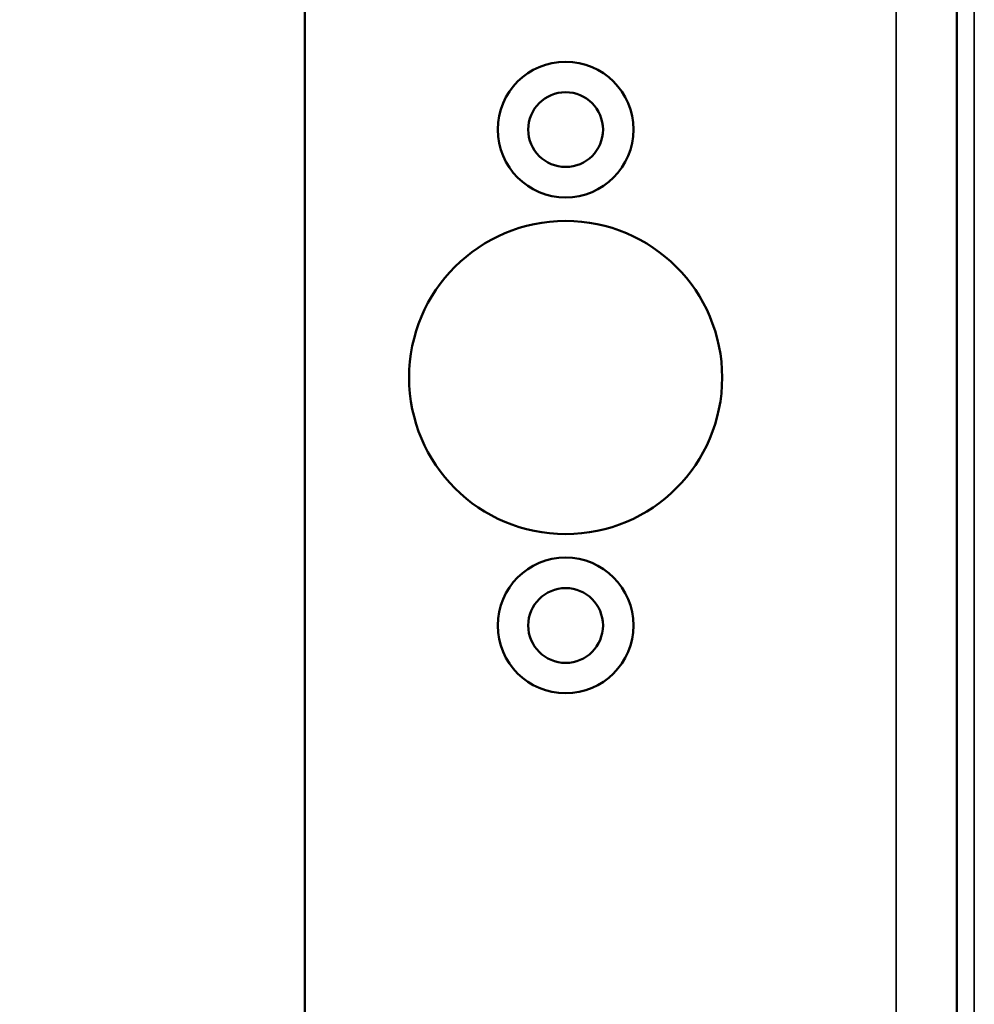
# Model space of a CAD drawing. Header units: millimetres. Extents: x 75 to 4764, y 75 to 3163.
# Tile 166 of 198: x 3085 to 3140, y 1881 to 1938. Entities that reach past the tile are written whole.
import ezdxf

# ---------------------------------------------------------------- set-up
doc = ezdxf.new("R2010")
doc.units = ezdxf.units.MM
doc.header["$LTSCALE"] = 15
for name, color, linetype, lineweight in [('Dimension (ISO)', 7, 'Continuous', 25), ('Visible (ISO)', 7, 'Continuous', 50), ('Visible Narrow (ISO)', 7, 'Continuous', 35)]:
    doc.layers.add(name, color=color, linetype=linetype, lineweight=lineweight)
doc.styles.add('Note Text (ANSI)', font='tahoma.ttf')
doc.dimstyles.new('Default (ISO)', dxfattribs={"dimscale": 15, "dimtxt": 1, "dimasz": 2.5, "dimexe": 3.175, "dimexo": 0, "dimgap": 0.762, "dimtad": 1, "dimrnd": 1e-08, "dimzin": 0, "dimdsep": 46, "dimtxsty": 'Note Text (ANSI)', "dimcen": 0.09, "dimdle": 10, "dimclrd": 1, "dimclre": 1, "dimclrt": 1, "dimazin": 0, "dimtfac": 3.5052, "dimtmove": 0, "dimatfit": 3, "dimfxl": 1, "dimtolj": 1, "dimtzin": 0, "dimlwd": -1, "dimlwe": -1, "dimarcsym": 0})

# ---------------------------------------------------------------- blocks, each defined once
blk = doc.blocks.new('*D15')
at = {"layer": 'Defpoints', "color": 0, "transparency": 16777216}
for p in [(3116.297, 1966.961), (2994.036, 1816.961), (3116.297, 1816.961)]:
    blk.add_point(p, dxfattribs=at)
at = {"layer": 'Dimension (ISO)', "color": 1, "transparency": 16777216}
for p, q in [((3116.297, 1966.961), (2946.411, 1966.961)), ((2994.036, 1929.461), (2994.036, 1854.461)), ((3116.297, 1816.961), (2946.411, 1816.961))]:
    blk.add_line(p, q, dxfattribs=at)
for points in [[(2987.786, 1929.461), (3000.286, 1929.461), (2994.036, 1966.961)], [(2987.786, 1854.461), (3000.286, 1854.461), (2994.036, 1816.961)]]:
    blk.add_solid(points, dxfattribs=at)
at = {"layer": 'Dimension (ISO)', "color": 1, "transparency": 16777216, "insert": (2962.982, 1794.003), "char_height": 15, "attachment_point": 1, "rotation": 90, "style": 'Note Text (ANSI)'}
blk.add_mtext('\\A1;150.00 mm [5.906 in]', dxfattribs=at)

msp = doc.modelspace()

# ---------------------------------------------------------------- linework, layer by layer
at = {"layer": 'Visible (ISO)'}
for p, q in [((3138.797, 1797.585), (3138.797, 1986.338)), ((3101.297, 1981.338), (3101.297, 1802.585))]:
    msp.add_line(p, q, dxfattribs=at)
for centre, radius in [((3116.297, 1931.211), 3.9), ((3116.297, 1931.211), 2.15), ((3116.297, 1916.961), 9), ((3116.297, 1902.711), 3.9), ((3116.297, 1902.711), 2.15)]:
    msp.add_circle(centre, radius, dxfattribs=at)
at = {"layer": 'Visible Narrow (ISO)'}
for p, q in [((3135.297, 1797.585), (3135.297, 1986.338)), ((3139.797, 1797.585), (3139.797, 1986.338))]:
    msp.add_line(p, q, dxfattribs=at)

# ---------------------------------------------------------------- dimensions: what is measured, and where the dimension line sits
at = {"layer": 'Dimension (ISO)', "color": 1, "true_color": 0xff0000}
dim = msp.add_linear_dim(base=(2994.036, 1816.961), p1=(3116.297, 1966.961), p2=(3116.297, 1816.961), angle=90, text='<> mm [5.906 in]', dimstyle='Default (ISO)', override={"dimgap": 0.762, "dimdec": 2, "dimpost": '', "dimtol": 0, "dimlim": 0, "dimtp": 0, "dimtm": 0, "dimtdec": 2, "dimtofl": 0, "dimatfit": 1}, dxfattribs=at)
dim.commit()
dim.dimension.update_dxf_attribs({"geometry": '*D15', "text_midpoint": (2994.036, 1891.961), "dimtype": 160})

doc.saveas('drawing.dxf')
